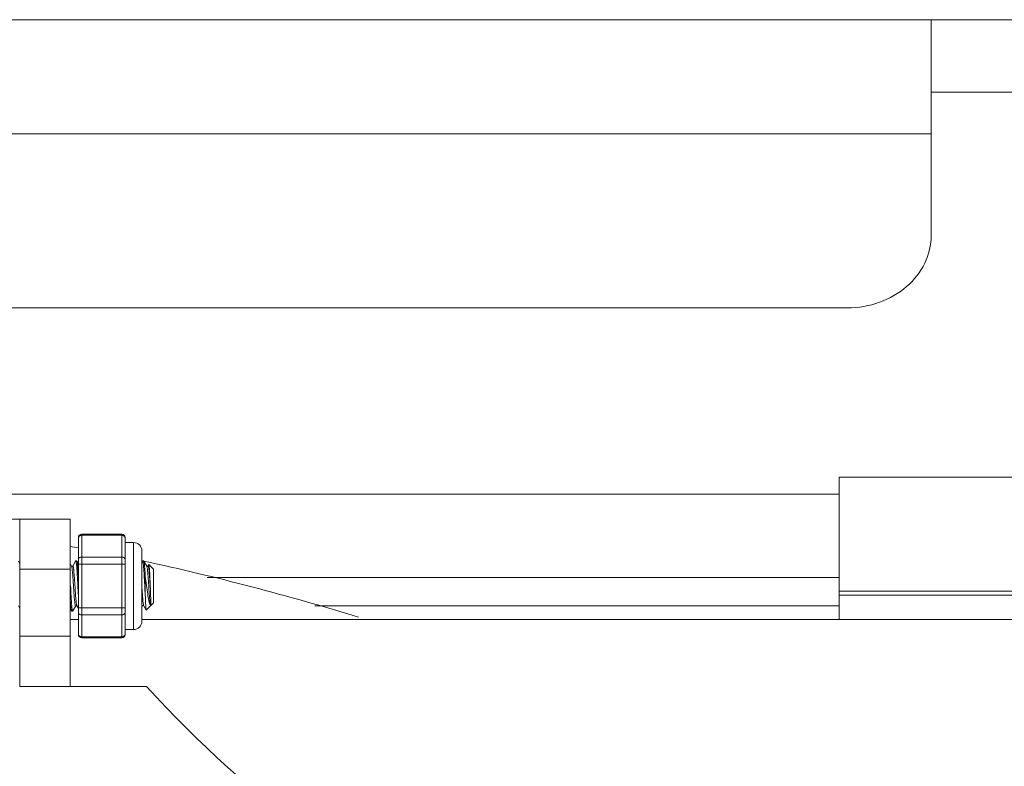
# Model space of a CAD drawing. Header units: millimetres. Extents: x 29170 to 33192, y 579 to 3108.
# Tile 161 of 256: x 31730 to 31789, y 1061 to 1106. Entities that reach past the tile are written whole.
import ezdxf

# ---------------------------------------------------------------- set-up
doc = ezdxf.new("R2010")
doc.units = ezdxf.units.MM
doc.layers.add('细实线', color=7, linetype='Continuous', lineweight=13)

msp = doc.modelspace()

# ---------------------------------------------------------------- linework, layer by layer
at = {"layer": '细实线'}
for p, q in [((31615.834, 1105.571), (31793.53, 1105.571)), ((31784.682, 1105.571), (31784.682, 1092.679)), ((31793.53, 1101.241), (31784.682, 1101.241)), ((31624.682, 1098.741), (31784.682, 1098.741)), ((31629.682, 1088.349), (31779.682, 1088.349)), ((31779.182, 1069.715), (31779.182, 1078.215)), ((31790.182, 1078.215), (31779.182, 1078.215)), ((31779.182, 1077.215), (31729.682, 1077.215)), ((31729.682, 1075.715), (31730.182, 1075.715)), ((31730.182, 1065.715), (31730.182, 1075.715)), ((31730.182, 1075.715), (31733.182, 1075.715)), ((31733.182, 1075.715), (31733.182, 1065.715)), ((31733.882, 1068.617), (31733.882, 1074.813)), ((31733.882, 1074.813), (31736.282, 1074.813)), ((31733.882, 1074.746), (31736.282, 1074.746)), ((31736.282, 1068.617), (31736.282, 1074.813)), ((31733.682, 1068.817), (31733.682, 1074.613)), ((31736.482, 1074.177), (31736.482, 1074.613)), ((31736.982, 1074.315), (31736.482, 1074.315)), ((31736.982, 1074.315), (31736.982, 1069.115)), ((31736.482, 1072.223), (31736.482, 1073.67)), ((31737.482, 1073.815), (31737.482, 1069.615)), ((31730.182, 1073.06), (31730.096, 1073.209)), ((31733.273, 1072.904), (31733.182, 1073.06)), ((31733.518, 1073.209), (31733.341, 1072.904)), ((31733.518, 1073.209), (31733.526, 1073.215)), ((31733.588, 1073.215), (31733.526, 1073.215)), ((31733.588, 1073.215), (31733.526, 1073.215)), ((31733.596, 1073.209), (31733.588, 1073.215)), ((31733.682, 1073.06), (31733.596, 1073.209)), ((31733.609, 1073.165), (31733.596, 1073.209)), ((31733.682, 1073.014), (31736.482, 1073.014)), ((31733.882, 1073.447), (31736.282, 1073.447)), ((31737.518, 1073.209), (31737.482, 1073.146)), ((31737.518, 1073.209), (31737.526, 1073.215)), ((31737.588, 1073.215), (31737.526, 1073.215)), ((31737.588, 1073.215), (31737.526, 1073.215)), ((31737.596, 1073.209), (31737.588, 1073.215)), ((31737.773, 1072.904), (31737.596, 1073.209)), ((31737.895, 1072.995), (31737.841, 1072.904)), ((31737.9, 1072.997), (31737.895, 1072.995)), ((31737.9, 1072.997), (31738.182, 1072.715)), ((31737.912, 1072.949), (31737.9, 1072.997)), ((31730.182, 1072.715), (31733.182, 1072.715)), ((31733.274, 1072.901), (31733.273, 1072.904)), ((31733.277, 1072.895), (31733.273, 1072.904)), ((31737.783, 1072.875), (31737.773, 1072.903)), ((31738.182, 1072.715), (31738.182, 1070.715)), ((31737.682, 1071.141), (31737.682, 1072.289)), ((31779.182, 1072.215), (31741.379, 1072.215)), ((31736.482, 1069.761), (31736.482, 1071.208)), ((31790.182, 1071.398), (31779.182, 1071.398)), ((31790.182, 1071.174), (31779.182, 1071.174)), ((31737.491, 1070.568), (31737.482, 1070.613)), ((31737.741, 1070.275), (31738.182, 1070.715)), ((31730.091, 1070.527), (31730.182, 1070.371)), ((31733.182, 1070.371), (31733.268, 1070.222)), ((31733.255, 1070.267), (31733.268, 1070.222)), ((31733.268, 1070.222), (31733.276, 1070.215)), ((31733.338, 1070.215), (31733.276, 1070.215)), ((31733.338, 1070.215), (31733.276, 1070.215)), ((31733.346, 1070.222), (31733.338, 1070.215)), ((31733.346, 1070.222), (31733.523, 1070.527)), ((31733.591, 1070.527), (31733.587, 1070.535)), ((31733.59, 1070.529), (31733.591, 1070.527)), ((31733.591, 1070.527), (31733.682, 1070.371)), ((31733.682, 1070.416), (31736.482, 1070.416)), ((31733.882, 1069.983), (31736.282, 1069.983)), ((31737.482, 1070.457), (31737.523, 1070.527)), ((31737.591, 1070.527), (31737.586, 1070.54)), ((31737.589, 1070.53), (31737.591, 1070.527)), ((31737.591, 1070.527), (31737.737, 1070.276)), ((31737.741, 1070.275), (31737.737, 1070.276)), ((31747.825, 1070.527), (31779.182, 1070.527)), ((31733.682, 1069.715), (31733.182, 1069.715)), ((31803.682, 1069.715), (31737.482, 1069.715)), ((31736.482, 1068.817), (31736.482, 1069.253)), ((31736.982, 1069.115), (31736.482, 1069.115)), ((31730.182, 1068.715), (31733.182, 1068.715)), ((31733.882, 1068.684), (31736.282, 1068.684)), ((31733.882, 1068.617), (31736.282, 1068.617)), ((31730.182, 1065.715), (31733.182, 1065.715)), ((31733.182, 1065.715), (31737.754, 1065.715))]:
    msp.add_line(p, q, dxfattribs=at)
for points in [[(31733.341, 1072.903), (31733.339, 1072.9), (31733.316, 1072.887), (31733.284, 1072.893), (31733.274, 1072.901)], [(31737.841, 1072.904), (31737.839, 1072.9), (31737.811, 1072.887), (31737.778, 1072.898), (31737.773, 1072.903)], [(31733.523, 1070.527), (31733.527, 1070.532), (31733.559, 1070.544), (31733.589, 1070.53), (31733.59, 1070.529)], [(31737.523, 1070.527), (31737.527, 1070.532), (31737.558, 1070.544), (31737.587, 1070.532), (31737.589, 1070.53)]]:
    msp.add_lwpolyline(points, dxfattribs=at)
for centre, radius, start, end in [((31733.882, 1074.613), 0.2, 90, 180), ((31736.282, 1074.613), 0.2, 0, 90), ((31704.682, 920.715), 156, 79.28146, 79.46953), ((31733.834, 1074.573), 0.152, 164.90567, 179.92216), ((31733.836, 1074.573), 0.154, 162.82012, 164.91809), ((31736.328, 1074.573), 0.154, 15.08191, 17.17988), ((31736.33, 1074.573), 0.152, 0.07784, 15.09433), ((31736.982, 1073.815), 0.5, 0, 90), ((31704.682, 920.715), 156, 72.94227, 77.82069), ((31736.982, 1069.615), 0.5, 270, 0), ((31733.834, 1068.858), 0.152, 180.07784, 195.09433), ((31733.882, 1068.817), 0.2, 180, 270), ((31733.836, 1068.858), 0.154, 195.08191, 197.17988), ((31736.282, 1068.817), 0.2, 270, 0), ((31736.328, 1068.858), 0.154, 342.82012, 344.91809), ((31736.33, 1068.858), 0.152, 344.90567, 359.92216), ((31789.55, 1112.802), 70, 222.27364, 244.72163)]:
    msp.add_arc(centre, radius, start, end, dxfattribs=at)
for points, knots in [([(31779.682, 1088.349), (31780.329, 1088.349), (31781.612, 1088.564), (31783.268, 1089.504), (31784.407, 1090.939), (31784.682, 1092.112), (31784.682, 1092.679)], [0, 0, 0, 0, 0.266361, 0.523396, 0.766753, 1, 1, 1, 1]), ([(31733.689, 1074.618), (31733.695, 1074.636), (31733.714, 1074.672), (31733.759, 1074.714), (31733.817, 1074.74), (31733.86, 1074.746), (31733.882, 1074.746)], [0, 0, 0, 0, 0.234907, 0.480586, 0.736987, 1, 1, 1, 1]), ([(31736.282, 1074.746), (31736.304, 1074.746), (31736.347, 1074.74), (31736.405, 1074.714), (31736.45, 1074.672), (31736.47, 1074.636), (31736.475, 1074.618)], [0, 0, 0, 0, 0.263013, 0.519414, 0.765093, 1, 1, 1, 1]), ([(31736.482, 1074.177), (31736.482, 1074.146), (31736.477, 1074.076), (31736.475, 1073.96), (31736.479, 1073.822), (31736.482, 1073.723), (31736.482, 1073.67)], [0, 0, 0, 0, 0.184893, 0.414726, 0.687325, 1, 1, 1, 1]), ([(31733.587, 1070.535), (31733.58, 1070.554), (31733.569, 1070.609), (31733.554, 1070.709), (31733.54, 1070.846), (31733.518, 1071.089), (31733.494, 1071.438), (31733.47, 1071.804), (31733.449, 1072.101), (31733.434, 1072.309), (31733.419, 1072.494), (31733.406, 1072.631), (31733.396, 1072.725), (31733.388, 1072.781), (31733.38, 1072.828), (31733.373, 1072.864), (31733.365, 1072.89), (31733.36, 1072.906), (31733.348, 1072.914), (31733.343, 1072.907), (31733.341, 1072.904)], [0, 0, 0, 0, 0.025604, 0.068204, 0.126424, 0.19819, 0.371383, 0.562431, 0.655876, 0.74329, 0.821434, 0.887443, 0.915116, 0.938906, 0.95859, 0.97402, 0.98513, 0.991987, 0.995493, 1, 1, 1, 1]), ([(31733.526, 1073.215), (31733.531, 1073.215), (31733.541, 1073.192), (31733.544, 1073.177), (31733.547, 1073.164)], [0, 0, 0, 0, 0.293929, 1, 1, 1, 1]), ([(31733.547, 1073.164), (31733.554, 1073.126), (31733.567, 1073.029), (31733.591, 1072.767), (31733.617, 1072.339), (31733.649, 1071.761), (31733.67, 1071.349), (31733.682, 1071.141)], [0, 0, 0, 0, 0.057302, 0.144001, 0.389219, 0.692487, 1, 1, 1, 1]), ([(31733.682, 1072.289), (31733.671, 1072.474), (31733.657, 1072.724), (31733.631, 1073.016), (31733.618, 1073.123), (31733.609, 1073.165)], [0, 0, 0, 0, 0.632203, 0.855286, 1, 1, 1, 1]), ([(31733.682, 1073.274), (31733.682, 1073.297), (31733.693, 1073.344), (31733.739, 1073.401), (31733.805, 1073.439), (31733.856, 1073.447), (31733.882, 1073.447)], [0, 0, 0, 0, 0.233235, 0.4766, 0.733653, 1, 1, 1, 1]), ([(31736.282, 1073.447), (31736.308, 1073.447), (31736.359, 1073.439), (31736.425, 1073.401), (31736.471, 1073.344), (31736.482, 1073.297), (31736.482, 1073.274)], [0, 0, 0, 0, 0.266347, 0.5234, 0.766765, 1, 1, 1, 1]), ([(31737.526, 1073.215), (31737.531, 1073.215), (31737.54, 1073.195), (31737.543, 1073.181), (31737.545, 1073.169)], [0, 0, 0, 0, 0.298, 1, 1, 1, 1]), ([(31737.545, 1073.169), (31737.553, 1073.133), (31737.566, 1073.038), (31737.582, 1072.867), (31737.598, 1072.644), (31737.621, 1072.272), (31737.648, 1071.766), (31737.67, 1071.351), (31737.682, 1071.141)], [0, 0, 0, 0, 0.055533, 0.141103, 0.252912, 0.385904, 0.690526, 1, 1, 1, 1]), ([(31737.682, 1072.289), (31737.675, 1072.406), (31737.663, 1072.618), (31737.645, 1072.865), (31737.629, 1073.024), (31737.619, 1073.109), (31737.609, 1073.168), (31737.601, 1073.199), (31737.596, 1073.209)], [0, 0, 0, 0, 0.379861, 0.68656, 0.805325, 0.89802, 0.963141, 1, 1, 1, 1]), ([(31737.986, 1071.557), (31737.98, 1071.647), (31737.968, 1071.826), (31737.95, 1072.087), (31737.933, 1072.328), (31737.918, 1072.512), (31737.905, 1072.64), (31737.896, 1072.719), (31737.887, 1072.786), (31737.879, 1072.838), (31737.869, 1072.877), (31737.864, 1072.899), (31737.851, 1072.915), (31737.843, 1072.907), (31737.841, 1072.904)], [0, 0, 0, 0, 0.197066, 0.390063, 0.568896, 0.724594, 0.791208, 0.84919, 0.897796, 0.936488, 0.964828, 0.982749, 0.991355, 1, 1, 1, 1]), ([(31737.986, 1071.557), (31737.98, 1071.706), (31737.968, 1071.995), (31737.951, 1072.393), (31737.933, 1072.707), (31737.922, 1072.883), (31737.912, 1072.949)], [0, 0, 0, 0, 0.322288, 0.621104, 0.856856, 1, 1, 1, 1]), ([(31733.502, 1070.531), (31733.495, 1070.547), (31733.485, 1070.591), (31733.472, 1070.674), (31733.459, 1070.791), (31733.439, 1070.999), (31733.416, 1071.306), (31733.39, 1071.703), (31733.363, 1072.102), (31733.34, 1072.412), (31733.32, 1072.624), (31733.307, 1072.744), (31733.294, 1072.831), (31733.284, 1072.878), (31733.277, 1072.895)], [0, 0, 0, 0, 0.021265, 0.057118, 0.106678, 0.168475, 0.320834, 0.495451, 0.670742, 0.825038, 0.888207, 0.939346, 0.976937, 1, 1, 1, 1]), ([(31737.986, 1070.591), (31737.974, 1070.652), (31737.956, 1070.807), (31737.933, 1071.076), (31737.909, 1071.41), (31737.885, 1071.774), (31737.861, 1072.132), (31737.838, 1072.449), (31737.813, 1072.691), (31737.797, 1072.826), (31737.783, 1072.875)], [0, 0, 0, 0, 0.081181, 0.20318, 0.353985, 0.518565, 0.680495, 0.823618, 0.933701, 1, 1, 1, 1]), ([(31736.482, 1072.223), (31736.482, 1072.139), (31736.478, 1071.969), (31736.475, 1071.715), (31736.478, 1071.461), (31736.482, 1071.292), (31736.482, 1071.208)], [0, 0, 0, 0, 0.248766, 0.5, 0.751234, 1, 1, 1, 1]), ([(31737.682, 1072.289), (31737.705, 1072.108), (31737.75, 1071.752), (31737.809, 1071.322), (31737.861, 1071.012), (31737.898, 1070.827), (31737.936, 1070.691), (31737.966, 1070.616), (31737.986, 1070.591)], [0, 0, 0, 0, 0.31749, 0.621102, 0.752638, 0.862751, 0.946328, 1, 1, 1, 1]), ([(31733.182, 1071.141), (31733.193, 1070.957), (31733.207, 1070.707), (31733.233, 1070.416), (31733.246, 1070.309), (31733.255, 1070.267)], [0, 0, 0, 0, 0.631379, 0.854659, 1, 1, 1, 1]), ([(31733.317, 1070.267), (31733.304, 1070.334), (31733.287, 1070.514), (31733.262, 1070.836), (31733.238, 1071.252), (31733.222, 1071.556), (31733.213, 1071.717)], [0, 0, 0, 0, 0.140451, 0.371199, 0.668137, 1, 1, 1, 1]), ([(31737.586, 1070.54), (31737.58, 1070.556), (31737.57, 1070.6), (31737.551, 1070.725), (31737.531, 1070.941), (31737.506, 1071.256), (31737.49, 1071.49), (31737.482, 1071.615)], [0, 0, 0, 0, 0.048862, 0.12463, 0.349392, 0.651656, 1, 1, 1, 1]), ([(31737.737, 1070.276), (31737.732, 1070.284), (31737.728, 1070.311), (31737.721, 1070.363), (31737.715, 1070.441), (31737.708, 1070.543), (31737.702, 1070.666), (31737.692, 1070.868), (31737.686, 1071.029), (31737.682, 1071.141)], [0, 0, 0, 0, 0.030654, 0.091729, 0.182283, 0.300616, 0.444407, 0.611025, 1, 1, 1, 1]), ([(31737.986, 1070.591), (31737.987, 1070.59), (31737.991, 1070.586), (31738, 1070.593), (31738.002, 1070.603), (31738.006, 1070.616), (31738.007, 1070.631), (31738.01, 1070.657), (31738.011, 1070.691), (31738.011, 1070.752), (31738.01, 1070.84), (31738.006, 1071.008), (31737.998, 1071.248), (31737.991, 1071.449), (31737.986, 1071.557)], [0, 0, 0, 0, 0.005042, 0.014503, 0.027424, 0.036826, 0.055298, 0.074167, 0.114645, 0.159507, 0.263036, 0.384269, 0.671524, 1, 1, 1, 1]), ([(31737.523, 1070.527), (31737.521, 1070.524), (31737.516, 1070.516), (31737.503, 1070.525), (31737.498, 1070.543), (31737.493, 1070.558), (31737.491, 1070.568)], [0, 0, 0, 0, 0.165532, 0.299876, 0.568047, 1, 1, 1, 1]), ([(31733.338, 1070.215), (31733.333, 1070.215), (31733.324, 1070.239), (31733.32, 1070.254), (31733.317, 1070.267)], [0, 0, 0, 0, 0.293688, 1, 1, 1, 1]), ([(31733.523, 1070.527), (31733.521, 1070.523), (31733.511, 1070.514), (31733.505, 1070.527), (31733.502, 1070.531)], [0, 0, 0, 0, 0.448112, 1, 1, 1, 1]), ([(31733.682, 1070.156), (31733.682, 1070.134), (31733.693, 1070.087), (31733.739, 1070.029), (31733.805, 1069.992), (31733.856, 1069.983), (31733.882, 1069.983)], [0, 0, 0, 0, 0.233235, 0.4766, 0.733653, 1, 1, 1, 1]), ([(31736.282, 1069.983), (31736.308, 1069.983), (31736.359, 1069.992), (31736.425, 1070.029), (31736.471, 1070.087), (31736.482, 1070.134), (31736.482, 1070.156)], [0, 0, 0, 0, 0.266347, 0.5234, 0.766765, 1, 1, 1, 1]), ([(31736.482, 1069.761), (31736.482, 1069.708), (31736.479, 1069.609), (31736.475, 1069.471), (31736.477, 1069.355), (31736.482, 1069.284), (31736.482, 1069.253)], [0, 0, 0, 0, 0.312675, 0.585274, 0.815107, 1, 1, 1, 1]), ([(31733.689, 1068.813), (31733.695, 1068.794), (31733.714, 1068.758), (31733.759, 1068.717), (31733.817, 1068.69), (31733.86, 1068.684), (31733.882, 1068.684)], [0, 0, 0, 0, 0.234907, 0.480586, 0.736987, 1, 1, 1, 1]), ([(31736.282, 1068.684), (31736.304, 1068.684), (31736.347, 1068.69), (31736.405, 1068.717), (31736.45, 1068.758), (31736.47, 1068.794), (31736.475, 1068.813)], [0, 0, 0, 0, 0.263013, 0.519414, 0.765093, 1, 1, 1, 1])]:
    msp.add_open_spline(points, degree=3, knots=knots, dxfattribs=at)

doc.saveas('drawing.dxf')
